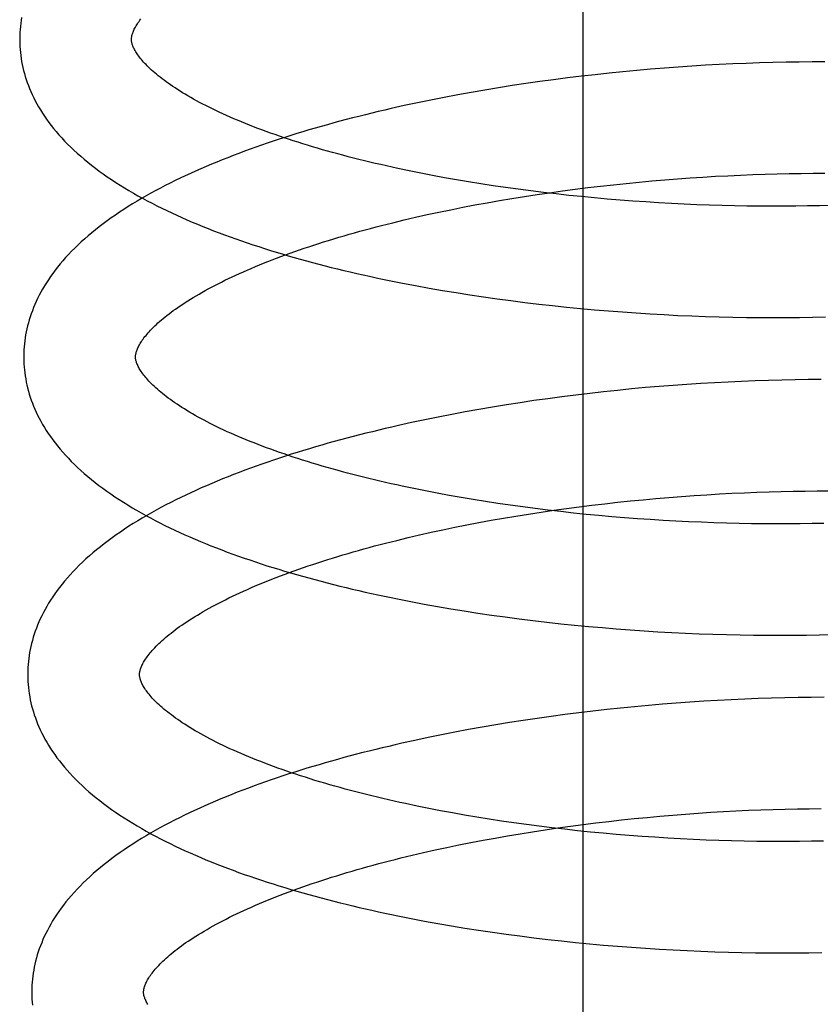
# Model space of a CAD drawing. Header units: inches. Extents: x 0 to 215, y 0 to 139.
# Tile 69 of 111: x 125.097 to 125.24, y 50.742 to 50.918. Entities that reach past the tile are written whole.
import ezdxf

# ---------------------------------------------------------------- set-up
doc = ezdxf.new("R2010")
doc.units = ezdxf.units.IN
doc.header["$LTSCALE"] = 11.804375
doc.header["$MEASUREMENT"] = 0
doc.linetypes.add('HIDDEN', pattern=[0.2, 0.1, -0.1])
doc.layers.add('DEFAULT_2', color=8, linetype='HIDDEN')

msp = doc.modelspace()

# ---------------------------------------------------------------- linework, layer by layer
at = {"layer": 'DEFAULT_2', "color": 8, "linetype": 'HIDDEN'}
for p, q in [((125.19806, 50.61178), (125.19806, 51.17428)), ((125.22962, 50.91012), (125.22723, 50.91004)), ((125.232, 50.91018), (125.22962, 50.91012)), ((125.23435, 50.91023), (125.232, 50.91018)), ((125.23669, 50.91027), (125.23435, 50.91023)), ((125.23901, 50.91029), (125.23669, 50.91027)), ((125.24131, 50.91029), (125.23901, 50.91029)), ((125.20519, 50.90854), (125.20271, 50.90829)), ((125.20767, 50.90877), (125.20519, 50.90854)), ((125.21014, 50.90899), (125.20767, 50.90877)), ((125.21261, 50.90919), (125.21014, 50.90899)), ((125.21507, 50.90937), (125.21261, 50.90919)), ((125.21753, 50.90954), (125.21507, 50.90937)), ((125.21997, 50.90969), (125.21753, 50.90954)), ((125.2224, 50.90982), (125.21997, 50.90969)), ((125.22482, 50.90994), (125.2224, 50.90982)), ((125.22723, 50.91004), (125.22482, 50.90994)), ((125.19031, 50.90678), (125.18784, 50.90643)), ((125.19279, 50.90712), (125.19031, 50.90678)), ((125.19527, 50.90743), (125.19279, 50.90712)), ((125.19775, 50.90774), (125.19527, 50.90743)), ((125.20023, 50.90802), (125.19775, 50.90774)), ((125.20271, 50.90829), (125.20023, 50.90802)), ((125.17805, 50.90484), (125.17563, 50.9044)), ((125.18048, 50.90526), (125.17805, 50.90484)), ((125.18293, 50.90567), (125.18048, 50.90526)), ((125.18538, 50.90606), (125.18293, 50.90567)), ((125.18784, 50.90643), (125.18538, 50.90606)), ((125.17082, 50.90348), (125.16845, 50.90299)), ((125.17322, 50.90395), (125.17082, 50.90348)), ((125.17563, 50.9044), (125.17322, 50.90395)), ((125.16608, 50.90248), (125.16374, 50.90195)), ((125.16845, 50.90299), (125.16608, 50.90248)), ((125.16903, 50.89041), (125.16696, 50.89082)), ((125.17114, 50.89), (125.16903, 50.89041)), ((125.17326, 50.8896), (125.17114, 50.89)), ((125.17541, 50.88922), (125.17326, 50.8896)), ((125.17758, 50.88886), (125.17541, 50.88922)), ((125.20807, 50.88882), (125.21036, 50.88902)), ((125.21036, 50.88902), (125.21265, 50.88922)), ((125.21265, 50.88922), (125.21493, 50.8894)), ((125.21493, 50.8894), (125.2172, 50.88956)), ((125.2172, 50.88956), (125.21947, 50.88971)), ((125.21947, 50.88971), (125.22172, 50.88985)), ((125.22172, 50.88985), (125.22396, 50.88996)), ((125.22396, 50.88996), (125.22619, 50.89007)), ((125.22619, 50.89007), (125.22841, 50.89016)), ((125.22841, 50.89016), (125.2306, 50.89023)), ((125.2306, 50.89023), (125.23278, 50.89029)), ((125.23278, 50.89029), (125.23494, 50.89033)), ((125.23494, 50.89033), (125.23708, 50.89036)), ((125.23708, 50.89036), (125.23919, 50.89038)), ((125.23919, 50.89038), (125.24128, 50.89038)), ((125.17977, 50.88851), (125.17758, 50.88886)), ((125.18198, 50.88817), (125.17977, 50.88851)), ((125.1842, 50.88784), (125.18198, 50.88817)), ((125.18644, 50.88753), (125.1842, 50.88784)), ((125.18869, 50.88724), (125.18644, 50.88753)), ((125.19095, 50.88696), (125.18869, 50.88724)), ((125.19208, 50.88692), (125.19435, 50.88724)), ((125.19435, 50.88724), (125.19663, 50.88754)), ((125.19663, 50.88754), (125.19891, 50.88782)), ((125.19891, 50.88782), (125.2012, 50.88809)), ((125.2012, 50.88809), (125.20349, 50.88835)), ((125.20349, 50.88835), (125.20578, 50.88859)), ((125.20578, 50.88859), (125.20807, 50.88882)), ((125.18091, 50.88513), (125.18312, 50.88551)), ((125.18312, 50.88551), (125.18534, 50.88589)), ((125.18534, 50.88589), (125.18757, 50.88625)), ((125.18757, 50.88625), (125.18982, 50.88659)), ((125.18982, 50.88659), (125.19208, 50.88692)), ((125.19323, 50.88669), (125.19095, 50.88696)), ((125.19551, 50.88644), (125.19323, 50.88669)), ((125.19779, 50.88621), (125.19551, 50.88644)), ((125.20009, 50.88599), (125.19779, 50.88621)), ((125.20238, 50.88578), (125.20009, 50.88599)), ((125.20468, 50.88559), (125.20238, 50.88578)), ((125.20697, 50.88542), (125.20468, 50.88559)), ((125.17227, 50.88344), (125.1744, 50.88388)), ((125.1744, 50.88388), (125.17655, 50.88431)), ((125.17655, 50.88431), (125.17872, 50.88473)), ((125.17872, 50.88473), (125.18091, 50.88513)), ((125.20927, 50.88526), (125.20697, 50.88542)), ((125.21156, 50.88512), (125.20927, 50.88526)), ((125.21385, 50.88499), (125.21156, 50.88512)), ((125.21613, 50.88487), (125.21385, 50.88499)), ((125.2184, 50.88477), (125.21613, 50.88487)), ((125.22066, 50.88469), (125.2184, 50.88477)), ((125.22291, 50.88462), (125.22066, 50.88469)), ((125.22515, 50.88457), (125.22291, 50.88462)), ((125.22737, 50.88453), (125.22515, 50.88457)), ((125.22958, 50.8845), (125.22737, 50.88453)), ((125.23177, 50.88449), (125.22958, 50.8845)), ((125.23394, 50.8845), (125.23177, 50.88449)), ((125.23609, 50.88451), (125.23394, 50.8845)), ((125.23822, 50.88454), (125.23609, 50.88451)), ((125.24032, 50.88459), (125.23822, 50.88454)), ((125.24239, 50.88465), (125.24032, 50.88459)), ((125.16402, 50.88155), (125.16604, 50.88204)), ((125.16604, 50.88204), (125.16809, 50.88252)), ((125.16809, 50.88252), (125.17017, 50.88299)), ((125.17017, 50.88299), (125.17227, 50.88344)), ((125.16811, 50.87031), (125.17051, 50.86987)), ((125.17051, 50.86987), (125.17292, 50.86945)), ((125.17292, 50.86945), (125.17534, 50.86905)), ((125.17534, 50.86905), (125.17778, 50.86867)), ((125.17778, 50.86867), (125.18023, 50.8683)), ((125.18023, 50.8683), (125.18269, 50.86795)), ((125.18269, 50.86795), (125.18516, 50.86762)), ((125.18516, 50.86762), (125.18763, 50.86731)), ((125.18763, 50.86731), (125.19012, 50.86701)), ((125.19012, 50.86701), (125.19261, 50.86673)), ((125.19261, 50.86673), (125.1951, 50.86647)), ((125.1951, 50.86647), (125.1976, 50.86622)), ((125.1976, 50.86622), (125.2001, 50.866)), ((125.2001, 50.866), (125.20259, 50.86579)), ((125.20259, 50.86579), (125.20509, 50.86559)), ((125.20509, 50.86559), (125.20758, 50.86542)), ((125.20758, 50.86542), (125.21007, 50.86526)), ((125.21007, 50.86526), (125.21255, 50.86512)), ((125.21255, 50.86512), (125.21503, 50.86499)), ((125.21503, 50.86499), (125.2175, 50.86488)), ((125.2175, 50.86488), (125.21996, 50.86479)), ((125.21996, 50.86479), (125.2224, 50.86472)), ((125.2224, 50.86472), (125.22484, 50.86466)), ((125.22484, 50.86466), (125.22726, 50.86462)), ((125.22726, 50.86462), (125.22966, 50.86459)), ((125.22966, 50.86459), (125.23205, 50.86458)), ((125.23205, 50.86458), (125.23442, 50.86459)), ((125.23442, 50.86459), (125.23677, 50.86461)), ((125.23677, 50.86461), (125.2391, 50.86465)), ((125.2391, 50.86465), (125.24141, 50.8647)), ((125.20921, 50.85206), (125.20672, 50.85183)), ((125.21169, 50.85227), (125.20921, 50.85206)), ((125.21417, 50.85246), (125.21169, 50.85227)), ((125.21664, 50.85264), (125.21417, 50.85246)), ((125.2191, 50.8528), (125.21664, 50.85264)), ((125.22156, 50.85295), (125.2191, 50.8528)), ((125.224, 50.85307), (125.22156, 50.85295)), ((125.22642, 50.85318), (125.224, 50.85307)), ((125.22884, 50.85328), (125.22642, 50.85318)), ((125.23123, 50.85335), (125.22884, 50.85328)), ((125.23361, 50.85341), (125.23123, 50.85335)), ((125.23598, 50.85346), (125.23361, 50.85341)), ((125.23832, 50.85349), (125.23598, 50.85346)), ((125.24064, 50.8535), (125.23832, 50.85349)), ((125.19425, 50.85042), (125.19176, 50.85009)), ((125.19674, 50.85074), (125.19425, 50.85042)), ((125.19924, 50.85104), (125.19674, 50.85074)), ((125.20173, 50.85132), (125.19924, 50.85104)), ((125.20423, 50.85158), (125.20173, 50.85132)), ((125.20672, 50.85183), (125.20423, 50.85158)), ((125.18188, 50.84859), (125.17943, 50.84817)), ((125.18434, 50.84899), (125.18188, 50.84859)), ((125.1868, 50.84937), (125.18434, 50.84899)), ((125.18928, 50.84974), (125.1868, 50.84937)), ((125.19176, 50.85009), (125.18928, 50.84974)), ((125.17216, 50.84681), (125.16976, 50.84632)), ((125.17457, 50.84728), (125.17216, 50.84681)), ((125.17699, 50.84773), (125.17457, 50.84728)), ((125.17943, 50.84817), (125.17699, 50.84773)), ((125.16738, 50.84581), (125.16502, 50.84529)), ((125.16976, 50.84632), (125.16738, 50.84581)), ((125.16986, 50.83359), (125.16778, 50.83401)), ((125.17196, 50.83319), (125.16986, 50.83359)), ((125.17409, 50.83279), (125.17196, 50.83319)), ((125.17624, 50.83242), (125.17409, 50.83279)), ((125.21565, 50.83261), (125.21792, 50.83277)), ((125.21792, 50.83277), (125.22019, 50.83292)), ((125.22019, 50.83292), (125.22244, 50.83305)), ((125.22244, 50.83305), (125.22469, 50.83317)), ((125.22469, 50.83317), (125.22691, 50.83328)), ((125.22691, 50.83328), (125.22913, 50.83336)), ((125.22913, 50.83336), (125.23133, 50.83344)), ((125.23133, 50.83344), (125.23351, 50.8335)), ((125.23351, 50.8335), (125.23566, 50.83354)), ((125.23566, 50.83354), (125.2378, 50.83357)), ((125.2378, 50.83357), (125.23992, 50.83359)), ((125.23992, 50.83359), (125.24201, 50.83359)), ((125.17841, 50.83205), (125.17624, 50.83242)), ((125.1806, 50.8317), (125.17841, 50.83205)), ((125.1828, 50.83136), (125.1806, 50.8317)), ((125.18503, 50.83104), (125.1828, 50.83136)), ((125.18726, 50.83073), (125.18503, 50.83104)), ((125.19735, 50.83075), (125.19964, 50.83103)), ((125.19964, 50.83103), (125.20192, 50.8313)), ((125.20192, 50.8313), (125.20421, 50.83156)), ((125.20421, 50.83156), (125.20651, 50.8318)), ((125.20651, 50.8318), (125.2088, 50.83202)), ((125.2088, 50.83202), (125.21109, 50.83223)), ((125.21109, 50.83223), (125.21337, 50.83243)), ((125.21337, 50.83243), (125.21565, 50.83261)), ((125.18606, 50.8291), (125.1883, 50.82946)), ((125.18951, 50.83043), (125.18726, 50.83073)), ((125.1883, 50.82946), (125.19055, 50.8298)), ((125.19178, 50.83016), (125.18951, 50.83043)), ((125.19055, 50.8298), (125.19281, 50.83013)), ((125.19405, 50.82989), (125.19178, 50.83016)), ((125.19281, 50.83013), (125.19508, 50.83045)), ((125.19633, 50.82964), (125.19405, 50.82989)), ((125.19508, 50.83045), (125.19735, 50.83075)), ((125.19861, 50.82941), (125.19633, 50.82964)), ((125.2009, 50.82919), (125.19861, 50.82941)), ((125.2032, 50.82898), (125.2009, 50.82919)), ((125.17512, 50.82709), (125.17727, 50.82752)), ((125.17727, 50.82752), (125.17944, 50.82794)), ((125.17944, 50.82794), (125.18163, 50.82834)), ((125.18163, 50.82834), (125.18384, 50.82872)), ((125.18384, 50.82872), (125.18606, 50.8291)), ((125.20549, 50.82879), (125.2032, 50.82898)), ((125.20779, 50.82862), (125.20549, 50.82879)), ((125.21008, 50.82846), (125.20779, 50.82862)), ((125.21237, 50.82832), (125.21008, 50.82846)), ((125.21466, 50.82819), (125.21237, 50.82832)), ((125.21694, 50.82808), (125.21466, 50.82819)), ((125.21921, 50.82798), (125.21694, 50.82808)), ((125.22147, 50.8279), (125.21921, 50.82798)), ((125.22372, 50.82783), (125.22147, 50.8279)), ((125.22595, 50.82777), (125.22372, 50.82783)), ((125.22817, 50.82773), (125.22595, 50.82777)), ((125.23038, 50.82771), (125.22817, 50.82773)), ((125.23257, 50.8277), (125.23038, 50.82771)), ((125.23473, 50.8277), (125.23257, 50.8277)), ((125.23688, 50.82772), (125.23473, 50.8277)), ((125.23901, 50.82776), (125.23688, 50.82772)), ((125.24111, 50.8278), (125.23901, 50.82776)), ((125.16676, 50.82525), (125.16881, 50.82573)), ((125.16881, 50.82573), (125.17089, 50.8262)), ((125.17089, 50.8262), (125.173, 50.82665)), ((125.173, 50.82665), (125.17512, 50.82709)), ((125.16474, 50.82476), (125.16676, 50.82525)), ((125.16723, 50.81382), (125.16961, 50.81337)), ((125.16961, 50.81337), (125.172, 50.81294)), ((125.172, 50.81294), (125.1744, 50.81253)), ((125.1744, 50.81253), (125.17682, 50.81214)), ((125.17682, 50.81214), (125.17926, 50.81176)), ((125.17926, 50.81176), (125.1817, 50.8114)), ((125.1817, 50.8114), (125.18415, 50.81106)), ((125.18415, 50.81106), (125.18662, 50.81073)), ((125.18662, 50.81073), (125.18909, 50.81042)), ((125.18909, 50.81042), (125.19157, 50.81013)), ((125.19157, 50.81013), (125.19405, 50.80986)), ((125.19405, 50.80986), (125.19653, 50.80961)), ((125.19653, 50.80961), (125.19902, 50.80937)), ((125.19902, 50.80937), (125.20151, 50.80915)), ((125.20151, 50.80915), (125.204, 50.80894)), ((125.204, 50.80894), (125.20649, 50.80875)), ((125.20649, 50.80875), (125.20897, 50.80858)), ((125.20897, 50.80858), (125.21145, 50.80843)), ((125.21145, 50.80843), (125.21392, 50.80829)), ((125.21392, 50.80829), (125.21639, 50.80817)), ((125.21639, 50.80817), (125.21884, 50.80807)), ((125.21884, 50.80807), (125.22129, 50.80798)), ((125.22129, 50.80798), (125.22373, 50.80791)), ((125.22373, 50.80791), (125.22615, 50.80786)), ((125.22615, 50.80786), (125.22856, 50.80782)), ((125.22856, 50.80782), (125.23095, 50.8078)), ((125.23095, 50.8078), (125.23332, 50.80779)), ((125.23332, 50.80779), (125.23568, 50.8078)), ((125.23568, 50.8078), (125.23802, 50.80783)), ((125.23802, 50.80783), (125.24034, 50.80787)), ((125.24034, 50.80787), (125.24264, 50.80793)), ((125.21718, 50.79584), (125.21471, 50.79566)), ((125.21964, 50.796), (125.21718, 50.79584)), ((125.22209, 50.79614), (125.21964, 50.796)), ((125.22453, 50.79627), (125.22209, 50.79614)), ((125.22696, 50.79638), (125.22453, 50.79627)), ((125.22937, 50.79648), (125.22696, 50.79638)), ((125.23176, 50.79656), (125.22937, 50.79648)), ((125.23414, 50.79662), (125.23176, 50.79656)), ((125.2365, 50.79666), (125.23414, 50.79662)), ((125.23885, 50.79669), (125.2365, 50.79666)), ((125.24117, 50.7967), (125.23885, 50.79669)), ((125.1973, 50.79393), (125.19481, 50.79361)), ((125.19979, 50.79422), (125.1973, 50.79393)), ((125.20229, 50.79451), (125.19979, 50.79422)), ((125.20478, 50.79477), (125.20229, 50.79451)), ((125.20727, 50.79502), (125.20478, 50.79477)), ((125.20975, 50.79525), (125.20727, 50.79502)), ((125.21224, 50.79546), (125.20975, 50.79525)), ((125.21471, 50.79566), (125.21224, 50.79546)), ((125.18491, 50.79217), (125.18245, 50.79177)), ((125.18737, 50.79256), (125.18491, 50.79217)), ((125.18985, 50.79293), (125.18737, 50.79256)), ((125.19233, 50.79328), (125.18985, 50.79293)), ((125.19481, 50.79361), (125.19233, 50.79328)), ((125.17515, 50.79046), (125.17274, 50.78999)), ((125.17757, 50.79091), (125.17515, 50.79046)), ((125.18001, 50.79135), (125.17757, 50.79091)), ((125.18245, 50.79177), (125.18001, 50.79135)), ((125.16798, 50.789), (125.16562, 50.78847)), ((125.17035, 50.7895), (125.16798, 50.789)), ((125.17274, 50.78999), (125.17035, 50.7895)), ((125.17045, 50.77683), (125.16836, 50.77725)), ((125.17256, 50.77642), (125.17045, 50.77683)), ((125.1747, 50.77602), (125.17256, 50.77642)), ((125.22316, 50.77626), (125.2254, 50.77638)), ((125.2254, 50.77638), (125.22763, 50.77649)), ((125.22763, 50.77649), (125.22984, 50.77657)), ((125.22984, 50.77657), (125.23204, 50.77665)), ((125.23204, 50.77665), (125.23422, 50.77671)), ((125.23422, 50.77671), (125.23638, 50.77675)), ((125.23638, 50.77675), (125.23852, 50.77678)), ((125.23852, 50.77678), (125.24063, 50.77679)), ((125.17686, 50.77564), (125.1747, 50.77602)), ((125.17905, 50.77527), (125.17686, 50.77564)), ((125.18125, 50.77492), (125.17905, 50.77527)), ((125.18347, 50.77458), (125.18125, 50.77492)), ((125.1857, 50.77425), (125.18347, 50.77458)), ((125.20264, 50.77451), (125.20493, 50.77477)), ((125.20493, 50.77477), (125.20722, 50.77501)), ((125.20722, 50.77501), (125.20951, 50.77523)), ((125.20951, 50.77523), (125.2118, 50.77544)), ((125.2118, 50.77544), (125.21409, 50.77564)), ((125.21409, 50.77564), (125.21637, 50.77582)), ((125.21637, 50.77582), (125.21864, 50.77598)), ((125.21864, 50.77598), (125.2209, 50.77613)), ((125.2209, 50.77613), (125.22316, 50.77626)), ((125.18795, 50.77394), (125.1857, 50.77425)), ((125.19022, 50.77365), (125.18795, 50.77394)), ((125.18901, 50.77266), (125.19126, 50.77301)), ((125.19249, 50.77336), (125.19022, 50.77365)), ((125.19126, 50.77301), (125.19352, 50.77334)), ((125.19478, 50.7731), (125.19249, 50.77336)), ((125.19352, 50.77334), (125.19579, 50.77365)), ((125.19707, 50.77285), (125.19478, 50.7731)), ((125.19579, 50.77365), (125.19807, 50.77396)), ((125.19937, 50.77261), (125.19707, 50.77285)), ((125.19807, 50.77396), (125.20035, 50.77424)), ((125.20035, 50.77424), (125.20264, 50.77451)), ((125.17799, 50.77073), (125.18016, 50.77114)), ((125.18016, 50.77114), (125.18235, 50.77154)), ((125.18235, 50.77154), (125.18456, 50.77193)), ((125.18456, 50.77193), (125.18678, 50.77231)), ((125.18678, 50.77231), (125.18901, 50.77266)), ((125.20168, 50.77239), (125.19937, 50.77261)), ((125.20399, 50.77219), (125.20168, 50.77239)), ((125.20629, 50.772), (125.20399, 50.77219)), ((125.2086, 50.77182), (125.20629, 50.772)), ((125.21091, 50.77166), (125.2086, 50.77182)), ((125.21322, 50.77152), (125.21091, 50.77166)), ((125.21551, 50.77139), (125.21322, 50.77152)), ((125.21781, 50.77128), (125.21551, 50.77139)), ((125.22009, 50.77118), (125.21781, 50.77128)), ((125.22236, 50.7711), (125.22009, 50.77118)), ((125.22463, 50.77103), (125.22236, 50.7711)), ((125.22687, 50.77098), (125.22463, 50.77103)), ((125.16953, 50.76894), (125.17161, 50.76941)), ((125.17161, 50.76941), (125.17371, 50.76986)), ((125.17371, 50.76986), (125.17584, 50.7703)), ((125.17584, 50.7703), (125.17799, 50.77073)), ((125.22911, 50.77094), (125.22687, 50.77098)), ((125.23462, 50.77091), (125.23243, 50.77091)), ((125.23678, 50.77092), (125.23462, 50.77091)), ((125.23893, 50.77095), (125.23678, 50.77092)), ((125.24105, 50.77099), (125.23893, 50.77095)), ((125.16546, 50.76797), (125.16748, 50.76846)), ((125.16748, 50.76846), (125.16953, 50.76894)), ((125.16969, 50.7567), (125.17209, 50.75626)), ((125.17209, 50.75626), (125.1745, 50.75584)), ((125.1745, 50.75584), (125.17693, 50.75544)), ((125.17693, 50.75544), (125.17937, 50.75506)), ((125.17937, 50.75506), (125.18183, 50.75469)), ((125.18183, 50.75469), (125.18429, 50.75435)), ((125.18429, 50.75435), (125.18676, 50.75402)), ((125.18676, 50.75402), (125.18924, 50.7537)), ((125.18924, 50.7537), (125.19173, 50.75341)), ((125.19173, 50.75341), (125.19422, 50.75313)), ((125.19422, 50.75313), (125.19672, 50.75287)), ((125.19672, 50.75287), (125.19922, 50.75262)), ((125.19922, 50.75262), (125.20172, 50.7524)), ((125.20172, 50.7524), (125.20422, 50.75219)), ((125.20422, 50.75219), (125.20672, 50.752)), ((125.20672, 50.752), (125.20922, 50.75182)), ((125.20922, 50.75182), (125.21171, 50.75167)), ((125.21171, 50.75167), (125.21419, 50.75152)), ((125.21419, 50.75152), (125.21667, 50.7514)), ((125.21667, 50.7514), (125.21914, 50.75129)), ((125.21914, 50.75129), (125.2216, 50.7512)), ((125.2216, 50.7512), (125.22405, 50.75113)), ((125.22405, 50.75113), (125.22648, 50.75107)), ((125.22648, 50.75107), (125.22891, 50.75103)), ((125.22891, 50.75103), (125.23131, 50.75101)), ((125.23131, 50.75101), (125.2337, 50.751)), ((125.2337, 50.751), (125.23607, 50.75101)), ((125.23607, 50.75101), (125.23843, 50.75103)), ((125.23843, 50.75103), (125.24076, 50.75107))]:
    msp.add_line(p, q, dxfattribs=at)
for points in [[(125.09764, 50.91827), (125.09755, 50.91773), (125.09748, 50.9172), (125.09742, 50.91666), (125.09737, 50.91612), (125.09733, 50.91559), (125.09731, 50.91505), (125.0973, 50.91452), (125.0973, 50.91407)], [(125.1173, 50.91432), (125.1173, 50.91443), (125.1173, 50.91454), (125.11731, 50.91466), (125.11733, 50.91478), (125.11735, 50.91491), (125.11738, 50.91504), (125.11742, 50.91518), (125.11746, 50.91533), (125.11751, 50.91548), (125.11757, 50.91564), (125.11764, 50.91581), (125.11772, 50.91598), (125.1178, 50.91616), (125.1179, 50.91635), (125.118, 50.91653), (125.11811, 50.91673), (125.11824, 50.91693), (125.11837, 50.91713), (125.11851, 50.91733), (125.11865, 50.91754), (125.11881, 50.91776), (125.11898, 50.91798)], [(125.0973, 50.91407), (125.09731, 50.91362), (125.09733, 50.91308), (125.09737, 50.91254), (125.09742, 50.91201), (125.09748, 50.91147), (125.09756, 50.91093), (125.09765, 50.91039), (125.09775, 50.90986), (125.09787, 50.90932), (125.098, 50.90878), (125.09814, 50.90824), (125.0983, 50.9077), (125.09847, 50.90716), (125.09865, 50.90662), (125.09885, 50.90608), (125.09907, 50.90554), (125.0993, 50.90499), (125.09954, 50.90445), (125.0998, 50.9039), (125.10008, 50.90336), (125.10038, 50.90281), (125.10069, 50.90226), (125.10102, 50.90171), (125.10136, 50.90116), (125.10173, 50.9006), (125.10211, 50.90005), (125.10251, 50.89949), (125.10293, 50.89894), (125.10337, 50.89838), (125.10383, 50.89783), (125.10431, 50.89727), (125.10481, 50.89672), (125.10533, 50.89616), (125.10587, 50.89561), (125.10642, 50.89506), (125.107, 50.89451), (125.1076, 50.89397), (125.10821, 50.89342), (125.10884, 50.89289), (125.10949, 50.89235), (125.11016, 50.89182), (125.11084, 50.8913), (125.11153, 50.89078), (125.11225, 50.89027), (125.11297, 50.88976), (125.11372, 50.88926), (125.11447, 50.88876), (125.11524, 50.88827), (125.11603, 50.88779), (125.11682, 50.88731), (125.11763, 50.88684), (125.11845, 50.88638), (125.11928, 50.88592), (125.12012, 50.88546), (125.12097, 50.88502), (125.12183, 50.88458), (125.12271, 50.88414), (125.12359, 50.88372), (125.12448, 50.88329), (125.12539, 50.88288), (125.1263, 50.88247), (125.12722, 50.88206), (125.12816, 50.88166), (125.1291, 50.88127), (125.13005, 50.88088), (125.13101, 50.88049), (125.13198, 50.88012), (125.13296, 50.87974), (125.13394, 50.87937), (125.13494, 50.87901), (125.13594, 50.87865), (125.13695, 50.8783), (125.13797, 50.87795), (125.139, 50.87761), (125.14004, 50.87727), (125.14108, 50.87694), (125.14213, 50.87661), (125.14319, 50.87628), (125.14425, 50.87596), (125.14532, 50.87565), (125.14641, 50.87534), (125.14749, 50.87503), (125.14859, 50.87473), (125.14969, 50.87444), (125.1508, 50.87414), (125.15191, 50.87386), (125.15303, 50.87357), (125.15416, 50.8733), (125.15529, 50.87302), (125.15643, 50.87275), (125.15757, 50.87249), (125.15872, 50.87223), (125.15988, 50.87197), (125.16104, 50.87172), (125.16221, 50.87147), (125.16338, 50.87123), (125.16456, 50.87099), (125.16574, 50.87076), (125.16811, 50.87031)], [(125.16696, 50.89082), (125.16491, 50.89126), (125.1639, 50.89148), (125.16289, 50.8917), (125.16189, 50.89193), (125.1609, 50.89216), (125.15992, 50.89239), (125.15894, 50.89263), (125.15797, 50.89287), (125.15701, 50.89311), (125.15606, 50.89335), (125.15512, 50.8936), (125.15419, 50.89385), (125.15327, 50.8941), (125.15235, 50.89435), (125.15145, 50.89461), (125.15056, 50.89487), (125.14967, 50.89513), (125.1488, 50.8954), (125.14793, 50.89566), (125.14708, 50.89593), (125.14623, 50.8962), (125.1454, 50.89647), (125.14458, 50.89675), (125.14376, 50.89702), (125.14296, 50.8973), (125.14217, 50.89758), (125.1414, 50.89786), (125.14063, 50.89814), (125.13988, 50.89842), (125.13913, 50.89871), (125.1384, 50.89899), (125.13768, 50.89928), (125.13698, 50.89957), (125.13628, 50.89986), (125.1356, 50.90015), (125.13493, 50.90044), (125.13428, 50.90073), (125.13363, 50.90102), (125.133, 50.90131), (125.13238, 50.9016), (125.13177, 50.90189), (125.13118, 50.90219), (125.1306, 50.90248), (125.13003, 50.90277), (125.12948, 50.90306), (125.12893, 50.90335), (125.12841, 50.90364), (125.12789, 50.90393), (125.12739, 50.90422), (125.12691, 50.90451), (125.12643, 50.90479), (125.12597, 50.90507), (125.12552, 50.90536), (125.12509, 50.90564), (125.12467, 50.90592), (125.12426, 50.9062), (125.12386, 50.90648), (125.12348, 50.90675), (125.12311, 50.90702), (125.12276, 50.90729), (125.12242, 50.90755), (125.12209, 50.90782), (125.12177, 50.90808), (125.12147, 50.90833), (125.12117, 50.90859), (125.12089, 50.90884), (125.12062, 50.90909), (125.12037, 50.90933), (125.12012, 50.90957), (125.11989, 50.90981), (125.11967, 50.91004), (125.11946, 50.91027), (125.11926, 50.9105), (125.11908, 50.91072), (125.1189, 50.91093), (125.11874, 50.91114), (125.11858, 50.91135), (125.11844, 50.91155), (125.1183, 50.91175), (125.11817, 50.91194), (125.11806, 50.91213), (125.11795, 50.91232), (125.11785, 50.9125), (125.11776, 50.91267), (125.11768, 50.91284), (125.11761, 50.91301), (125.11754, 50.91316), (125.11749, 50.91332), (125.11744, 50.91346), (125.1174, 50.9136), (125.11737, 50.91373), (125.11734, 50.91386), (125.11732, 50.91398), (125.11731, 50.9141), (125.1173, 50.91422), (125.1173, 50.91433)], [(125.16374, 50.90195), (125.16258, 50.90169), (125.16142, 50.90141), (125.16026, 50.90114), (125.15912, 50.90086), (125.15797, 50.90057), (125.15684, 50.90028), (125.1557, 50.89999), (125.15458, 50.89969), (125.15346, 50.89938), (125.15234, 50.89908), (125.15124, 50.89877), (125.15014, 50.89845), (125.14904, 50.89813), (125.14796, 50.89781), (125.14688, 50.89748), (125.1458, 50.89714), (125.14474, 50.89681), (125.14368, 50.89646), (125.14263, 50.89612), (125.14158, 50.89577), (125.14055, 50.89541), (125.13952, 50.89505), (125.1385, 50.89469), (125.13749, 50.89432), (125.13648, 50.89394), (125.13549, 50.89357), (125.1345, 50.89318), (125.13352, 50.89279), (125.13255, 50.8924), (125.13158, 50.892), (125.13063, 50.8916), (125.12969, 50.89119), (125.12875, 50.89078), (125.12783, 50.89036), (125.12691, 50.88994), (125.126, 50.88951), (125.1251, 50.88908), (125.12422, 50.88864), (125.12334, 50.88819), (125.12247, 50.88774), (125.12162, 50.88729), (125.12077, 50.88683), (125.11993, 50.88636), (125.11911, 50.88589), (125.1183, 50.88541), (125.1175, 50.88492), (125.11671, 50.88443), (125.11593, 50.88394), (125.11516, 50.88343), (125.11441, 50.88292), (125.11367, 50.88241), (125.11295, 50.88189), (125.11224, 50.88137), (125.11154, 50.88084), (125.11087, 50.8803), (125.1102, 50.87976), (125.10956, 50.87922), (125.10893, 50.87867), (125.10831, 50.87812), (125.10772, 50.87756), (125.10714, 50.877), (125.10658, 50.87644), (125.10604, 50.87588), (125.10552, 50.87531), (125.10502, 50.87475), (125.10454, 50.87418), (125.10408, 50.87362), (125.10364, 50.87305), (125.10322, 50.87249), (125.10282, 50.87192), (125.10243, 50.87136), (125.10207, 50.8708), (125.10172, 50.87024), (125.10139, 50.86968), (125.10108, 50.86912), (125.10078, 50.86857), (125.10051, 50.86801), (125.10025, 50.86746), (125.1, 50.86691), (125.09977, 50.86637), (125.09956, 50.86582), (125.09936, 50.86527), (125.09917, 50.86473), (125.099, 50.86419), (125.09885, 50.86364), (125.0987, 50.8631), (125.09858, 50.86256), (125.09846, 50.86202), (125.09836, 50.86148), (125.09827, 50.86094), (125.0982, 50.86041), (125.09814, 50.85987), (125.09809, 50.85933), (125.09805, 50.8588), (125.09803, 50.85826), (125.09802, 50.85772), (125.09802, 50.85728)], [(125.11802, 50.85753), (125.11802, 50.85764), (125.11802, 50.85775), (125.11803, 50.85787), (125.11805, 50.85799), (125.11807, 50.85812), (125.1181, 50.85825), (125.11814, 50.85839), (125.11818, 50.85853), (125.11823, 50.85869), (125.11829, 50.85885), (125.11836, 50.85901), (125.11843, 50.85919), (125.11852, 50.85937), (125.11862, 50.85955), (125.11872, 50.85974), (125.11883, 50.85993), (125.11895, 50.86013), (125.11908, 50.86033), (125.11923, 50.86054), (125.11937, 50.86075), (125.11953, 50.86097), (125.1197, 50.86119), (125.11989, 50.86141), (125.12008, 50.86164), (125.12028, 50.86187), (125.1205, 50.86211), (125.12072, 50.86235), (125.12096, 50.8626), (125.12121, 50.86285), (125.12147, 50.86311), (125.12174, 50.86336), (125.12203, 50.86363), (125.12233, 50.86389), (125.12264, 50.86416), (125.12296, 50.86443), (125.1233, 50.86471), (125.12364, 50.86498), (125.12401, 50.86526), (125.12438, 50.86555), (125.12477, 50.86583), (125.12517, 50.86612), (125.12559, 50.86641), (125.12601, 50.86671), (125.12645, 50.867), (125.12691, 50.8673), (125.12737, 50.86759), (125.12785, 50.86789), (125.12834, 50.86819), (125.12885, 50.86849), (125.12937, 50.8688), (125.1299, 50.8691), (125.13045, 50.86941), (125.13101, 50.86971), (125.13158, 50.87002), (125.13217, 50.87033), (125.13277, 50.87063), (125.13338, 50.87094), (125.134, 50.87125), (125.13464, 50.87156), (125.13529, 50.87186), (125.13595, 50.87217), (125.13663, 50.87248), (125.13731, 50.87278), (125.13801, 50.87309), (125.13872, 50.87339), (125.13945, 50.8737), (125.14018, 50.874), (125.14093, 50.8743), (125.14169, 50.8746), (125.14246, 50.8749), (125.14324, 50.8752), (125.14403, 50.8755), (125.14484, 50.8758), (125.14565, 50.87609), (125.14648, 50.87639), (125.14732, 50.87668), (125.14816, 50.87697), (125.14902, 50.87725), (125.14989, 50.87754), (125.15077, 50.87782), (125.15166, 50.87811), (125.15255, 50.87839), (125.15346, 50.87866), (125.15438, 50.87894), (125.1553, 50.87921), (125.15624, 50.87948), (125.15718, 50.87975), (125.15813, 50.88002), (125.15909, 50.88028), (125.16006, 50.88054), (125.16104, 50.8808), (125.16202, 50.88105), (125.16302, 50.8813), (125.16402, 50.88155)], [(125.09802, 50.85728), (125.09803, 50.85683), (125.09805, 50.85629), (125.09809, 50.85575), (125.09814, 50.85522), (125.0982, 50.85468), (125.09828, 50.85415), (125.09837, 50.85361), (125.09847, 50.85307), (125.09859, 50.85254), (125.09871, 50.852), (125.09886, 50.85146), (125.09901, 50.85092), (125.09918, 50.85038), (125.09937, 50.84985), (125.09957, 50.8493), (125.09978, 50.84876), (125.10001, 50.84822), (125.10025, 50.84768), (125.10051, 50.84714), (125.10079, 50.84659), (125.10108, 50.84605), (125.10139, 50.8455), (125.10172, 50.84495), (125.10206, 50.8444), (125.10242, 50.84385), (125.1028, 50.8433), (125.1032, 50.84274), (125.10362, 50.84219), (125.10406, 50.84164), (125.10451, 50.84108), (125.10499, 50.84053), (125.10548, 50.83998), (125.106, 50.83943), (125.10653, 50.83888), (125.10708, 50.83833), (125.10765, 50.83778), (125.10824, 50.83724), (125.10885, 50.8367), (125.10948, 50.83617), (125.11012, 50.83563), (125.11078, 50.83511), (125.11146, 50.83458), (125.11215, 50.83406), (125.11286, 50.83355), (125.11358, 50.83305), (125.11432, 50.83254), (125.11507, 50.83205), (125.11584, 50.83156), (125.11661, 50.83108), (125.1174, 50.8306), (125.1182, 50.83013), (125.11902, 50.82967), (125.11984, 50.82921), (125.12068, 50.82876), (125.12153, 50.82831), (125.12238, 50.82787), (125.12325, 50.82744), (125.12413, 50.82701), (125.12502, 50.82659), (125.12592, 50.82617), (125.12683, 50.82576), (125.12774, 50.82536), (125.12867, 50.82496), (125.12961, 50.82456), (125.13055, 50.82417), (125.13151, 50.82379), (125.13247, 50.82341), (125.13345, 50.82304), (125.13443, 50.82267), (125.13542, 50.82231), (125.13641, 50.82195), (125.13742, 50.8216), (125.13843, 50.82125), (125.13945, 50.82091), (125.14048, 50.82057), (125.14152, 50.82023), (125.14257, 50.8199), (125.14362, 50.81958), (125.14468, 50.81926), (125.14575, 50.81895), (125.14682, 50.81864), (125.1479, 50.81833), (125.14899, 50.81803), (125.15008, 50.81773), (125.15119, 50.81744), (125.1523, 50.81715), (125.15341, 50.81687), (125.15453, 50.81659), (125.15566, 50.81632), (125.15679, 50.81605), (125.15793, 50.81578), (125.15907, 50.81552), (125.16022, 50.81526), (125.16138, 50.81501), (125.16254, 50.81476), (125.16371, 50.81452), (125.16488, 50.81428), (125.16723, 50.81382)], [(125.16778, 50.83401), (125.16573, 50.83444), (125.16472, 50.83466), (125.16371, 50.83489), (125.16271, 50.83511), (125.16172, 50.83534), (125.16074, 50.83558), (125.15976, 50.83581), (125.1588, 50.83605), (125.15784, 50.83629), (125.15689, 50.83653), (125.15594, 50.83678), (125.15501, 50.83703), (125.15409, 50.83728), (125.15317, 50.83754), (125.15227, 50.83779), (125.15137, 50.83805), (125.15049, 50.83831), (125.14961, 50.83858), (125.14875, 50.83884), (125.14789, 50.83911), (125.14705, 50.83938), (125.14621, 50.83965), (125.14539, 50.83992), (125.14458, 50.8402), (125.14378, 50.84048), (125.14299, 50.84075), (125.14221, 50.84104), (125.14144, 50.84132), (125.14068, 50.8416), (125.13994, 50.84188), (125.13921, 50.84217), (125.13849, 50.84246), (125.13778, 50.84274), (125.13709, 50.84303), (125.1364, 50.84332), (125.13573, 50.84361), (125.13507, 50.8439), (125.13443, 50.84419), (125.1338, 50.84448), (125.13318, 50.84477), (125.13257, 50.84507), (125.13197, 50.84536), (125.13139, 50.84565), (125.13082, 50.84594), (125.13027, 50.84623), (125.12972, 50.84652), (125.1292, 50.84681), (125.12868, 50.8471), (125.12818, 50.84739), (125.12769, 50.84768), (125.12721, 50.84796), (125.12675, 50.84825), (125.1263, 50.84853), (125.12586, 50.84881), (125.12544, 50.84909), (125.12503, 50.84937), (125.12464, 50.84965), (125.12425, 50.84992), (125.12388, 50.85019), (125.12352, 50.85046), (125.12318, 50.85073), (125.12285, 50.85099), (125.12253, 50.85125), (125.12223, 50.85151), (125.12193, 50.85176), (125.12165, 50.85201), (125.12138, 50.85226), (125.12112, 50.85251), (125.12088, 50.85275), (125.12065, 50.85298), (125.12042, 50.85322), (125.12021, 50.85345), (125.12001, 50.85367), (125.11983, 50.85389), (125.11965, 50.85411), (125.11948, 50.85432), (125.11933, 50.85453), (125.11918, 50.85473), (125.11904, 50.85493), (125.11892, 50.85512), (125.1188, 50.85531), (125.11869, 50.85549), (125.11859, 50.85568), (125.11849, 50.85586), (125.11841, 50.85603), (125.11834, 50.8562), (125.11827, 50.85636), (125.11821, 50.85651), (125.11816, 50.85666), (125.11812, 50.8568), (125.11809, 50.85694), (125.11806, 50.85707), (125.11804, 50.85719), (125.11803, 50.85731), (125.11802, 50.85743), (125.11802, 50.85753)], [(125.16502, 50.84529), (125.16385, 50.84502), (125.16268, 50.84475), (125.16152, 50.84448), (125.16037, 50.84419), (125.15921, 50.84391), (125.15807, 50.84362), (125.15693, 50.84333), (125.15579, 50.84303), (125.15467, 50.84273), (125.15355, 50.84242), (125.15243, 50.84211), (125.15132, 50.84179), (125.15022, 50.84147), (125.14912, 50.84115), (125.14804, 50.84082), (125.14695, 50.84049), (125.14588, 50.84015), (125.14481, 50.83981), (125.14375, 50.83946), (125.1427, 50.83911), (125.14166, 50.83876), (125.14062, 50.8384), (125.13959, 50.83803), (125.13857, 50.83766), (125.13756, 50.83729), (125.13656, 50.83691), (125.13556, 50.83652), (125.13457, 50.83614), (125.13359, 50.83574), (125.13262, 50.83535), (125.13166, 50.83494), (125.13071, 50.83453), (125.12977, 50.83412), (125.12883, 50.8337), (125.12791, 50.83328), (125.127, 50.83285), (125.12609, 50.83242), (125.1252, 50.83198), (125.12431, 50.83153), (125.12344, 50.83108), (125.12257, 50.83062), (125.12172, 50.83016), (125.12088, 50.82969), (125.12005, 50.82922), (125.11923, 50.82874), (125.11842, 50.82826), (125.11762, 50.82776), (125.11684, 50.82727), (125.11606, 50.82676), (125.11531, 50.82625), (125.11456, 50.82574), (125.11383, 50.82522), (125.11311, 50.82469), (125.11241, 50.82416), (125.11173, 50.82362), (125.11106, 50.82308), (125.1104, 50.82253), (125.10977, 50.82198), (125.10915, 50.82143), (125.10855, 50.82087), (125.10796, 50.82031), (125.1074, 50.81975), (125.10685, 50.81918), (125.10633, 50.81861), (125.10582, 50.81805), (125.10534, 50.81748), (125.10487, 50.81691), (125.10442, 50.81634), (125.104, 50.81577), (125.10359, 50.81521), (125.1032, 50.81464), (125.10283, 50.81408), (125.10248, 50.81351), (125.10215, 50.81295), (125.10183, 50.81239), (125.10153, 50.81183), (125.10125, 50.81128), (125.10099, 50.81072), (125.10074, 50.81017), (125.10051, 50.80962), (125.10029, 50.80907), (125.10009, 50.80852), (125.09991, 50.80798), (125.09973, 50.80743), (125.09958, 50.80688), (125.09943, 50.80634), (125.0993, 50.8058), (125.09919, 50.80525), (125.09908, 50.80471), (125.099, 50.80417), (125.09892, 50.80363), (125.09886, 50.80309), (125.09881, 50.80255), (125.09877, 50.80201), (125.09875, 50.80147), (125.09874, 50.80094), (125.09874, 50.80049)], [(125.11874, 50.80074), (125.11874, 50.80085), (125.11874, 50.80096), (125.11875, 50.80108), (125.11877, 50.8012), (125.11879, 50.80133), (125.11882, 50.80146), (125.11886, 50.8016), (125.1189, 50.80174), (125.11895, 50.8019), (125.11901, 50.80206), (125.11908, 50.80222), (125.11915, 50.8024), (125.11924, 50.80257), (125.11934, 50.80276), (125.11944, 50.80295), (125.11955, 50.80314), (125.11967, 50.80334), (125.11981, 50.80354), (125.11995, 50.80375), (125.1201, 50.80396), (125.12025, 50.80418), (125.12043, 50.80439), (125.12061, 50.80462), (125.1208, 50.80485), (125.121, 50.80508), (125.12122, 50.80532), (125.12144, 50.80556), (125.12168, 50.80581), (125.12193, 50.80606), (125.12219, 50.80632), (125.12246, 50.80657), (125.12275, 50.80683), (125.12305, 50.8071), (125.12336, 50.80737), (125.12368, 50.80764), (125.12402, 50.80791), (125.12437, 50.80819), (125.12473, 50.80847), (125.1251, 50.80876), (125.12549, 50.80904), (125.12589, 50.80933), (125.12631, 50.80962), (125.12673, 50.80991), (125.12717, 50.81021), (125.12763, 50.8105), (125.12809, 50.8108), (125.12857, 50.8111), (125.12907, 50.8114), (125.12957, 50.8117), (125.13009, 50.81201), (125.13062, 50.81231), (125.13117, 50.81262), (125.13173, 50.81292), (125.1323, 50.81323), (125.13289, 50.81354), (125.13349, 50.81384), (125.1341, 50.81415), (125.13473, 50.81446), (125.13536, 50.81477), (125.13601, 50.81507), (125.13667, 50.81538), (125.13735, 50.81569), (125.13803, 50.81599), (125.13873, 50.8163), (125.13944, 50.8166), (125.14017, 50.81691), (125.1409, 50.81721), (125.14165, 50.81751), (125.14241, 50.81781), (125.14318, 50.81811), (125.14396, 50.81841), (125.14475, 50.81871), (125.14556, 50.81901), (125.14637, 50.8193), (125.1472, 50.81959), (125.14804, 50.81989), (125.14889, 50.82018), (125.14974, 50.82046), (125.15061, 50.82075), (125.15149, 50.82103), (125.15238, 50.82132), (125.15327, 50.8216), (125.15418, 50.82187), (125.1551, 50.82215), (125.15602, 50.82242), (125.15696, 50.82269), (125.1579, 50.82296), (125.15885, 50.82323), (125.15981, 50.82349), (125.16078, 50.82375), (125.16176, 50.82401), (125.16275, 50.82426), (125.16374, 50.82451), (125.16474, 50.82476)], [(125.09874, 50.80049), (125.09875, 50.80003), (125.09877, 50.7995), (125.09881, 50.79896), (125.09886, 50.79842), (125.09892, 50.79788), (125.099, 50.79735), (125.09909, 50.79681), (125.09919, 50.79627), (125.09931, 50.79573), (125.09944, 50.79519), (125.09958, 50.79465), (125.09974, 50.79411), (125.09991, 50.79357), (125.1001, 50.79303), (125.1003, 50.79249), (125.10051, 50.79194), (125.10074, 50.7914), (125.10099, 50.79086), (125.10125, 50.79031), (125.10153, 50.78976), (125.10182, 50.78921), (125.10214, 50.78866), (125.10247, 50.78811), (125.10281, 50.78756), (125.10318, 50.78701), (125.10356, 50.78645), (125.10397, 50.78589), (125.10439, 50.78534), (125.10483, 50.78478), (125.10529, 50.78423), (125.10577, 50.78367), (125.10627, 50.78311), (125.10679, 50.78256), (125.10733, 50.78201), (125.10789, 50.78145), (125.10847, 50.78091), (125.10906, 50.78036), (125.10968, 50.77982), (125.11031, 50.77928), (125.11096, 50.77874), (125.11163, 50.77822), (125.11231, 50.77769), (125.11301, 50.77717), (125.11372, 50.77666), (125.11445, 50.77615), (125.1152, 50.77565), (125.11596, 50.77515), (125.11673, 50.77466), (125.11751, 50.77418), (125.11831, 50.7737), (125.11912, 50.77323), (125.11994, 50.77277), (125.12077, 50.77231), (125.12161, 50.77185), (125.12247, 50.77141), (125.12333, 50.77097), (125.12421, 50.77053), (125.12509, 50.77011), (125.12599, 50.76968), (125.12689, 50.76927), (125.12781, 50.76886), (125.12873, 50.76845), (125.12967, 50.76805), (125.13061, 50.76766), (125.13156, 50.76727), (125.13253, 50.76688), (125.1335, 50.7665), (125.13448, 50.76613), (125.13547, 50.76576), (125.13646, 50.7654), (125.13747, 50.76504), (125.13848, 50.76469), (125.1395, 50.76434), (125.14053, 50.764), (125.14157, 50.76366), (125.14261, 50.76332), (125.14366, 50.763), (125.14472, 50.76267), (125.14579, 50.76235), (125.14687, 50.76204), (125.14795, 50.76173), (125.14904, 50.76142), (125.15013, 50.76112), (125.15124, 50.76082), (125.15235, 50.76053), (125.15346, 50.76025), (125.15459, 50.75996), (125.15571, 50.75969), (125.15685, 50.75941), (125.15799, 50.75914), (125.15914, 50.75888), (125.16029, 50.75862), (125.16145, 50.75836), (125.16261, 50.75811), (125.16378, 50.75786), (125.16495, 50.75762), (125.16613, 50.75738), (125.16731, 50.75715), (125.16969, 50.7567)], [(125.16836, 50.77725), (125.1663, 50.77769), (125.16528, 50.77791), (125.16427, 50.77813), (125.16327, 50.77836), (125.16227, 50.77859), (125.16128, 50.77883), (125.1603, 50.77906), (125.15933, 50.7793), (125.15837, 50.77955), (125.15741, 50.77979), (125.15647, 50.78004), (125.15553, 50.78029), (125.15461, 50.78055), (125.15369, 50.7808), (125.15278, 50.78106), (125.15188, 50.78132), (125.15099, 50.78158), (125.15011, 50.78185), (125.14925, 50.78212), (125.14839, 50.78239), (125.14754, 50.78266), (125.1467, 50.78293), (125.14588, 50.78321), (125.14506, 50.78349), (125.14426, 50.78377), (125.14347, 50.78405), (125.14269, 50.78433), (125.14192, 50.78461), (125.14117, 50.7849), (125.14042, 50.78519), (125.13969, 50.78547), (125.13897, 50.78576), (125.13826, 50.78605), (125.13757, 50.78634), (125.13688, 50.78663), (125.13621, 50.78692), (125.13556, 50.78722), (125.13491, 50.78751), (125.13428, 50.7878), (125.13366, 50.7881), (125.13305, 50.78839), (125.13246, 50.78868), (125.13188, 50.78898), (125.13131, 50.78927), (125.13076, 50.78956), (125.13022, 50.78986), (125.12969, 50.79015), (125.12918, 50.79044), (125.12868, 50.79073), (125.12819, 50.79102), (125.12772, 50.7913), (125.12726, 50.79159), (125.12682, 50.79187), (125.12638, 50.79215), (125.12597, 50.79243), (125.12556, 50.79271), (125.12517, 50.79299), (125.12479, 50.79326), (125.12442, 50.79354), (125.12407, 50.79381), (125.12373, 50.79407), (125.1234, 50.79434), (125.12309, 50.7946), (125.12279, 50.79485), (125.1225, 50.79511), (125.12222, 50.79536), (125.12196, 50.79561), (125.12171, 50.79585), (125.12147, 50.79609), (125.12124, 50.79633), (125.12102, 50.79656), (125.12082, 50.79679), (125.12062, 50.79701), (125.12044, 50.79723), (125.12027, 50.79745), (125.1201, 50.79766), (125.11995, 50.79786), (125.11981, 50.79806), (125.11968, 50.79826), (125.11956, 50.79845), (125.11945, 50.79864), (125.11934, 50.79882), (125.11925, 50.799), (125.11916, 50.79917), (125.11908, 50.79935), (125.11901, 50.79951), (125.11895, 50.79967), (125.1189, 50.79982), (125.11885, 50.79997), (125.11882, 50.80011), (125.11879, 50.80025), (125.11877, 50.80038), (125.11875, 50.8005), (125.11874, 50.80063), (125.11874, 50.80074)], [(125.16562, 50.78847), (125.16445, 50.78821), (125.16329, 50.78793), (125.16213, 50.78766), (125.16097, 50.78738), (125.15982, 50.78709), (125.15868, 50.7868), (125.15754, 50.78651), (125.15641, 50.78621), (125.15528, 50.78591), (125.15416, 50.7856), (125.15305, 50.78529), (125.15194, 50.78497), (125.15084, 50.78465), (125.14975, 50.78433), (125.14866, 50.784), (125.14758, 50.78367), (125.14651, 50.78333), (125.14544, 50.78299), (125.14439, 50.78264), (125.14334, 50.78229), (125.14229, 50.78194), (125.14126, 50.78158), (125.14023, 50.78121), (125.13921, 50.78084), (125.1382, 50.78047), (125.1372, 50.78009), (125.13621, 50.77971), (125.13522, 50.77932), (125.13424, 50.77892), (125.13328, 50.77853), (125.13232, 50.77812), (125.13137, 50.77771), (125.13043, 50.7773), (125.12949, 50.77688), (125.12857, 50.77646), (125.12766, 50.77603), (125.12675, 50.7756), (125.12586, 50.77516), (125.12498, 50.77471), (125.1241, 50.77426), (125.12324, 50.77381), (125.12239, 50.77334), (125.12155, 50.77288), (125.12072, 50.7724), (125.1199, 50.77192), (125.11909, 50.77144), (125.1183, 50.77095), (125.11752, 50.77045), (125.11675, 50.76995), (125.11599, 50.76944), (125.11524, 50.76892), (125.11451, 50.7684), (125.1138, 50.76787), (125.1131, 50.76734), (125.11242, 50.76681), (125.11175, 50.76627), (125.1111, 50.76572), (125.11046, 50.76517), (125.10984, 50.76462), (125.10924, 50.76406), (125.10866, 50.7635), (125.1081, 50.76293), (125.10755, 50.76237), (125.10703, 50.7618), (125.10653, 50.76123), (125.10604, 50.76067), (125.10558, 50.7601), (125.10513, 50.75953), (125.10471, 50.75897), (125.1043, 50.7584), (125.10391, 50.75783), (125.10354, 50.75727), (125.10319, 50.75671), (125.10286, 50.75615), (125.10255, 50.75559), (125.10225, 50.75503), (125.10197, 50.75448), (125.1017, 50.75392), (125.10146, 50.75337), (125.10123, 50.75282), (125.10101, 50.75227), (125.10081, 50.75172), (125.10062, 50.75118), (125.10045, 50.75063), (125.10029, 50.75009), (125.10015, 50.74954), (125.10002, 50.749), (125.09991, 50.74846), (125.0998, 50.74792), (125.09971, 50.74738), (125.09964, 50.74684), (125.09958, 50.7463), (125.09953, 50.74576), (125.09949, 50.74522), (125.09947, 50.74468), (125.09946, 50.74414), (125.09946, 50.7437)], [(125.23243, 50.77091), (125.23022, 50.77093), (125.22911, 50.77094)], [(125.11946, 50.74395), (125.11946, 50.74406), (125.11946, 50.74417), (125.11948, 50.74429), (125.11949, 50.74441), (125.11951, 50.74454), (125.11954, 50.74467), (125.11958, 50.74481), (125.11962, 50.74495), (125.11967, 50.7451), (125.11973, 50.74526), (125.1198, 50.74543), (125.11987, 50.7456), (125.11996, 50.74578), (125.12006, 50.74597), (125.12016, 50.74616), (125.12027, 50.74635), (125.12039, 50.74655), (125.12053, 50.74675), (125.12067, 50.74696), (125.12082, 50.74717), (125.12098, 50.74738), (125.12115, 50.7476), (125.12133, 50.74783), (125.12152, 50.74806), (125.12172, 50.74829), (125.12194, 50.74853), (125.12216, 50.74877), (125.1224, 50.74902), (125.12265, 50.74927), (125.12291, 50.74952), (125.12318, 50.74978), (125.12347, 50.75004), (125.12377, 50.75031), (125.12408, 50.75058), (125.1244, 50.75085), (125.12474, 50.75112), (125.12509, 50.7514), (125.12545, 50.75168), (125.12582, 50.75197), (125.12621, 50.75225), (125.12661, 50.75254), (125.12703, 50.75283), (125.12745, 50.75312), (125.12789, 50.75342), (125.12835, 50.75371), (125.12881, 50.75401), (125.12929, 50.75431), (125.12979, 50.75461), (125.13029, 50.75491), (125.13081, 50.75521), (125.13134, 50.75552), (125.13189, 50.75582), (125.13245, 50.75613), (125.13302, 50.75644), (125.13361, 50.75674), (125.13421, 50.75705), (125.13482, 50.75736), (125.13544, 50.75767), (125.13608, 50.75797), (125.13673, 50.75828), (125.13739, 50.75859), (125.13807, 50.75889), (125.13875, 50.7592), (125.13945, 50.75951), (125.14016, 50.75981), (125.14089, 50.76011), (125.14162, 50.76042), (125.14237, 50.76072), (125.14313, 50.76102), (125.1439, 50.76132), (125.14468, 50.76162), (125.14547, 50.76192), (125.14628, 50.76222), (125.14709, 50.76251), (125.14792, 50.7628), (125.14876, 50.76309), (125.1496, 50.76338), (125.15046, 50.76367), (125.15133, 50.76396), (125.15221, 50.76424), (125.15309, 50.76452), (125.15399, 50.7648), (125.1549, 50.76508), (125.15582, 50.76536), (125.15674, 50.76563), (125.15768, 50.7659), (125.15862, 50.76617), (125.15957, 50.76643), (125.16053, 50.7667), (125.1615, 50.76696), (125.16248, 50.76721), (125.16346, 50.76747), (125.16446, 50.76772), (125.16546, 50.76797)], [(125.09946, 50.7437), (125.09947, 50.74324), (125.09949, 50.7427), (125.09953, 50.74217), (125.09958, 50.74163)], [(125.12021, 50.74177), (125.12011, 50.74195), (125.12001, 50.74213), (125.11992, 50.7423), (125.11984, 50.74247), (125.11977, 50.74264), (125.1197, 50.74279), (125.11965, 50.74294), (125.1196, 50.74309), (125.11956, 50.74322), (125.11953, 50.74336), (125.1195, 50.74348), (125.11948, 50.74361), (125.11947, 50.74373), (125.11946, 50.74384), (125.11946, 50.74395)]]:
    msp.add_lwpolyline(points, dxfattribs=at)

doc.saveas('drawing.dxf')
